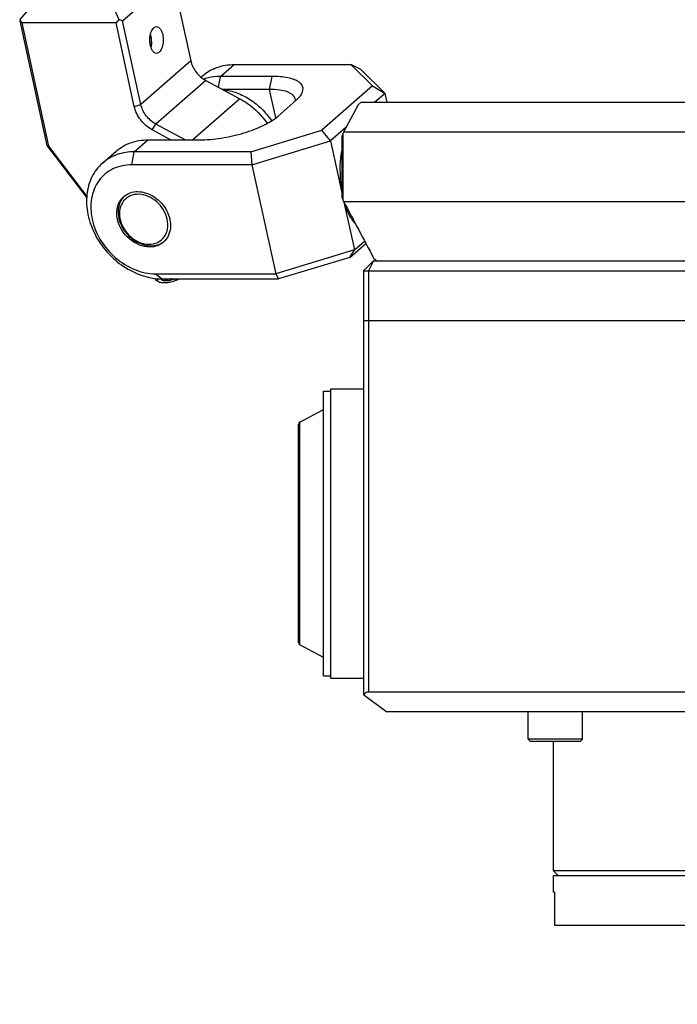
# Model space of a CAD drawing. Header units: millimetres. Extents: x 0 to 12710, y 0 to 5940.
# Tile 150 of 241: x 3382 to 3449, y 1209 to 1308. Entities that reach past the tile are written whole.
import ezdxf

# ---------------------------------------------------------------- set-up
doc = ezdxf.new("R2010")
doc.units = ezdxf.units.MM
doc.header["$LTSCALE"] = 231.275
for name, color, linetype in [('2ND_ARM_V2_PITCH_ABL488', 7, 'CONTINUOUS'), ('2ND_ARM_V2_PITCH_ABL495', 7, 'CONTINUOUS'), ('_AT4115_P1P1_1_PBL466', 7, 'CONTINUOUS'), ('_AT4115_P2P2_1_PBL473', 7, 'CONTINUOUS'), ('A2300201_ABL476', 7, 'CONTINUOUS'), ('A2400201_ABL453', 7, 'CONTINUOUS'), ('A2410102_ABL498', 7, 'CONTINUOUS'), ('AT4115-AT541_1_2_ABL465', 7, 'CONTINUOUS'), ('E2030801_ABL462', 7, 'CONTINUOUS'), ('M2300101_PBL497', 7, 'CONTINUOUS'), ('M2300201_PBL487', 7, 'CONTINUOUS'), ('M2300301_PBL516', 7, 'CONTINUOUS'), ('M2300602_PBL770', 7, 'CONTINUOUS'), ('M2410102_PBL499', 7, 'CONTINUOUS'), ('M2420103_PBL457', 7, 'CONTINUOUS'), ('M2420202_PBL461', 7, 'CONTINUOUS'), ('M2420301_PBL486', 7, 'CONTINUOUS'), ('M2440901_PBL454', 7, 'CONTINUOUS'), ('P9140503_BOLT_PBL460', 7, 'CONTINUOUS'), ('SSHH-ST-M3-5_203_PBL489', 7, 'CONTINUOUS'), ('SWITCH_ABL463', 7, 'CONTINUOUS'), ('SWITCH_CASE_ABL464', 7, 'CONTINUOUS'), ('WFM_0608_06_2_PBL523', 7, 'CONTINUOUS'), ('WFM_0608_06_2_PBL769', 7, 'CONTINUOUS'), ('WFM_0608_06_2_PBL789', 7, 'CONTINUOUS'), ('오른쪽_17_VBL450', 7, 'CONTINUOUS')]:
    doc.layers.add(name, color=color, linetype=linetype)

# ---------------------------------------------------------------- blocks, each defined once
blk = doc.blocks.new('M2440901_PBL454', base_point=(3470.224, 1215.301))
at = {"layer": 'M2440901_PBL454', "color": 7}
for p, q in [((3436.224, 1221.801), (3436.224, 1220.101)), ((3436.225, 1221.801), (3504.224, 1221.801)), ((3504.224, 1221.801), (3504.224, 1220.101)), ((3436.357, 1220.101), (3436.224, 1220.101)), ((3436.357, 1220.101), (3436.357, 1216.801)), ((3455.889, 1220.101), (3450.693, 1220.101)), ((3450.693, 1220.101), (3450.693, 1216.801)), ((3455.889, 1220.101), (3455.889, 1216.801)), ((3489.756, 1220.101), (3484.56, 1220.101)), ((3484.56, 1220.101), (3484.56, 1216.801)), ((3489.756, 1220.101), (3489.756, 1216.801)), ((3504.224, 1220.101), (3504.092, 1220.101)), ((3504.092, 1220.101), (3504.092, 1216.801)), ((3436.357, 1216.801), (3504.092, 1216.801)), ((3450.224, 1216.801), (3450.224, 1209.301)), ((3490.224, 1216.801), (3490.224, 1209.301)), ((3450.224, 1209.301), (3490.224, 1209.301)), ((3450.724, 1208.801), (3450.224, 1209.301)), ((3489.724, 1208.801), (3490.224, 1209.301)), ((3450.724, 1208.801), (3489.724, 1208.801))]:
    blk.add_line(p, q, dxfattribs=at)
at = {"layer": 'M2440901_PBL454', "color": 2}
for p, q in [((3452.126, 1217.199), (3452.126, 1216.801)), ((3488.322, 1217.199), (3488.322, 1216.801))]:
    blk.add_line(p, q, dxfattribs=at)
blk = doc.blocks.new('M2420103_PBL457', base_point=(3470.224, 1228.551))
at = {"layer": 'M2420103_PBL457', "color": 7}
for p, q in [((3436.224, 1235.301), (3436.224, 1222.301)), ((3504.224, 1235.301), (3504.224, 1222.301)), ((3436.224, 1222.301), (3504.224, 1222.301)), ((3436.724, 1221.801), (3436.224, 1222.301)), ((3503.724, 1221.801), (3504.224, 1222.301))]:
    blk.add_line(p, q, dxfattribs=at)
blk = doc.blocks.new('P9140503_BOLT_PBL460', base_point=(3436.449, 1236.801))
at = {"layer": 'P9140503_BOLT_PBL460', "color": 7}
for p, q in [((3433.699, 1235.551), (3433.699, 1238.301)), ((3439.199, 1235.551), (3439.199, 1238.301)), ((3439.199, 1235.551), (3433.699, 1235.551)), ((3433.699, 1235.551), (3433.949, 1235.301)), ((3438.949, 1235.301), (3433.949, 1235.301)), ((3439.199, 1235.551), (3438.949, 1235.301))]:
    blk.add_line(p, q, dxfattribs=at)
blk = doc.blocks.new('M2420202_PBL461', base_point=(3466.399, 1258.051))
at = {"layer": 'M2420202_PBL461', "color": 7}
for p, q in [((3417.074, 1277.801), (3515.724, 1277.801)), ((3417.074, 1277.801), (3417.074, 1240.167)), ((3474.071, 1266.301), (3474.071, 1277.801)), ((3515.724, 1240.301), (3515.724, 1277.801)), ((3474.071, 1240.301), (3474.071, 1242.901)), ((3417.108, 1240.008), (3419.44, 1238.301)), ((3460.875, 1240.301), (3417.574, 1240.301)), ((3461.634, 1240.008), (3461.009, 1238.301)), ((3462.241, 1240.301), (3515.724, 1240.301)), ((3513.724, 1238.301), (3515.724, 1240.301)), ((3513.724, 1238.301), (3419.44, 1238.301))]:
    blk.add_line(p, q, dxfattribs=at)
at = {"layer": 'M2420202_PBL461', "color": 2}
for p, q in [((3417.574, 1277.801), (3417.574, 1240.301)), ((3460.875, 1277.801), (3460.875, 1240.301)), ((3462.241, 1277.801), (3462.241, 1240.301))]:
    blk.add_line(p, q, dxfattribs=at)
at = {"layer": 'M2420202_PBL461', "color": 7}
blk.add_arc((3830.516, 1024.663), 416.597, 148.82732, 149.14827, dxfattribs=at)
for centre, major_axis, ratio, start_param, end_param in [((3418.074, 1239.301), (-0.966, 0.966), 0.267949, 0.261799, 0.523599), ((3418.074, 1239.301), (-0.866, 0.866), 0.57735, -0.523599, 0.261799), ((3461.375, 1239.301), (-0.866, 0.866), 0.57735, -1.308997, -0.523599), ((3461.375, 1239.301), (0.966, 0.966), 0.267949, 0.261799, 1.047198)]:
    blk.add_ellipse(centre, major_axis=major_axis, ratio=ratio, start_param=start_param, end_param=end_param, dxfattribs=at)
blk = doc.blocks.new('_AT4115_P1P1_1_PBL466', base_point=(3415.051, 1256.301))
at = {"layer": '_AT4115_P1P1_1_PBL466', "color": 7}
for p, q in [((3413.028, 1270.652), (3413.781, 1270.652)), ((3413.028, 1241.95), (3413.028, 1270.652)), ((3413.781, 1270.906), (3417.074, 1270.906)), ((3413.781, 1241.696), (3413.781, 1270.906)), ((3413.028, 1241.95), (3413.781, 1241.95)), ((3413.781, 1241.696), (3417.074, 1241.696))]:
    blk.add_line(p, q, dxfattribs=at)
blk = doc.blocks.new('_AT4115_P2P2_1_PBL473', base_point=(3411.781, 1256.301))
at = {"layer": '_AT4115_P2P2_1_PBL473', "color": 7}
for p, q in [((3410.652, 1267.535), (3413.028, 1268.799)), ((3410.533, 1245.29), (3410.533, 1267.312)), ((3413.028, 1243.803), (3410.652, 1245.067))]:
    blk.add_line(p, q, dxfattribs=at)
at = {"layer": '_AT4115_P2P2_1_PBL473', "color": 2}
blk.add_line((3410.652, 1245.067), (3410.652, 1267.535), dxfattribs=at)
at = {"layer": '_AT4115_P2P2_1_PBL473', "color": 7}
for points, knots in [([(3410.652, 1267.535), (3410.632, 1267.524), (3410.596, 1267.497), (3410.558, 1267.442), (3410.537, 1267.378), (3410.533, 1267.334), (3410.533, 1267.312)], [0, 0, 0, 0, 0.258831, 0.50299, 0.747048, 1, 1, 1, 1]), ([(3410.533, 1245.29), (3410.533, 1245.268), (3410.537, 1245.224), (3410.558, 1245.16), (3410.596, 1245.105), (3410.632, 1245.078), (3410.652, 1245.067)], [0, 0, 0, 0, 0.252955, 0.497014, 0.741169, 1, 1, 1, 1])]:
    blk.add_open_spline(points, degree=3, knots=knots, dxfattribs=at)
blk = doc.blocks.new('AT4115-AT541_1_2_ABL465', base_point=(3413.804, 1256.301))
at = {"layer": '_AT4115_P1P1_1_PBL466'}
blk.add_blockref('_AT4115_P1P1_1_PBL466', (3415.051, 1256.301), dxfattribs=at)
at = {"layer": '_AT4115_P2P2_1_PBL473'}
blk.add_blockref('_AT4115_P2P2_1_PBL473', (3411.781, 1256.301), dxfattribs=at)
blk = doc.blocks.new('SWITCH_CASE_ABL464', base_point=(3413.804, 1256.301))
at = {"layer": 'AT4115-AT541_1_2_ABL465'}
blk.add_blockref('AT4115-AT541_1_2_ABL465', (3413.804, 1256.301), dxfattribs=at)
blk = doc.blocks.new('SWITCH_ABL463', base_point=(3413.804, 1256.301))
at = {"layer": 'SWITCH_CASE_ABL464'}
blk.add_blockref('SWITCH_CASE_ABL464', (3413.804, 1256.301), dxfattribs=at)
blk = doc.blocks.new('E2030801_ABL462', base_point=(3413.804, 1256.301))
at = {"layer": 'SWITCH_ABL463'}
blk.add_blockref('SWITCH_ABL463', (3413.804, 1256.301), dxfattribs=at)
blk = doc.blocks.new('M2420301_PBL486', base_point=(3466.399, 1280.801))
at = {"layer": 'M2420301_PBL486', "color": 7}
for p, q in [((3418.074, 1283.801), (3417.074, 1282.801)), ((3418.074, 1283.801), (3418.431, 1283.801)), ((3460.509, 1283.801), (3462.314, 1283.801)), ((3514.724, 1283.801), (3515.724, 1282.801)), ((3417.074, 1282.801), (3463.334, 1282.801)), ((3417.074, 1282.801), (3417.074, 1277.801)), ((3515.724, 1282.801), (3479.174, 1282.801)), ((3515.724, 1277.801), (3515.724, 1282.801)), ((3474.071, 1277.801), (3474.071, 1281.986)), ((3417.074, 1277.801), (3515.724, 1277.801))]:
    blk.add_line(p, q, dxfattribs=at)
at = {"layer": 'M2420301_PBL486', "color": 2}
for p, q in [((3418.074, 1283.801), (3417.574, 1282.801)), ((3461.375, 1283.801), (3460.875, 1282.801)), ((3461.375, 1283.801), (3462.241, 1282.801)), ((3417.574, 1282.801), (3417.574, 1277.801)), ((3460.875, 1282.801), (3460.875, 1277.801)), ((3462.241, 1282.801), (3462.241, 1277.801))]:
    blk.add_line(p, q, dxfattribs=at)
blk = doc.blocks.new('M2410102_PBL499', base_point=(3478.811, 1291.801))
at = {"layer": 'M2410102_PBL499', "color": 7}
for p, q in [((3416.529, 1299.555), (3415.071, 1296.801)), ((3416.827, 1299.801), (3416.529, 1299.555)), ((3416.827, 1299.801), (3462.876, 1299.801)), ((3457.049, 1296.801), (3458.524, 1299.555)), ((3458.524, 1299.555), (3458.397, 1299.801)), ((3459.483, 1298.801), (3458.524, 1299.555)), ((3539.795, 1299.73), (3542.724, 1296.801)), ((3458.199, 1296.387), (3459.483, 1298.801)), ((3459.483, 1298.801), (3461.73, 1298.801)), ((3414.898, 1296.387), (3414.898, 1290.215)), ((3415.071, 1296.801), (3415.002, 1296.66)), ((3415.002, 1296.66), (3415.002, 1289.942)), ((3457.049, 1296.801), (3415.071, 1296.801)), ((3457.153, 1296.66), (3457.049, 1296.801)), ((3457.153, 1289.942), (3457.153, 1296.66)), ((3458.199, 1290.215), (3458.199, 1296.387)), ((3542.724, 1296.801), (3538.559, 1296.801)), ((3542.724, 1294.983), (3542.724, 1296.801)), ((3542.724, 1289.801), (3542.724, 1291.442)), ((3415.002, 1289.942), (3415.071, 1289.801)), ((3415.071, 1289.801), (3457.049, 1289.801)), ((3457.049, 1289.801), (3457.153, 1289.942)), ((3541.453, 1288.53), (3542.724, 1289.801)), ((3542.008, 1289.801), (3542.724, 1289.801)), ((3507.034, 1286.801), (3483.409, 1286.801)), ((3482.045, 1285.801), (3506.159, 1285.801)), ((3460.135, 1284.058), (3461.088, 1284.801)), ((3461.295, 1284.801), (3461.088, 1284.801)), ((3531.055, 1284.801), (3481.431, 1284.801)), ((3418.12, 1284.058), (3418.431, 1283.801)), ((3418.431, 1283.801), (3460.509, 1283.801)), ((3460, 1283.801), (3460.135, 1284.058)), ((3480.395, 1283.801), (3533.346, 1283.801)), ((3532.224, 1284.291), (3532.418, 1284.058)), ((3532.224, 1284.291), (3532.418, 1284.058)), ((3532.418, 1284.058), (3532.243, 1283.801)), ((3532.418, 1284.058), (3532.526, 1284.159))]:
    blk.add_line(p, q, dxfattribs=at)
at = {"layer": 'M2410102_PBL499', "color": 2}
for p, q in [((3514.332, 1290.893), (3515.442, 1290.186)), ((3515.442, 1290.186), (3515.442, 1284.801)), ((3522.942, 1283.801), (3522.942, 1288.342)), ((3514.942, 1283.801), (3515.442, 1284.801))]:
    blk.add_line(p, q, dxfattribs=at)
at = {"layer": 'M2410102_PBL499', "color": 7}
for points in [[(3416.529, 1299.555), (3415.803, 1298.186), (3415.071, 1296.801)], [(3457.049, 1296.801), (3457.79, 1298.186), (3458.524, 1299.555)], [(3458.199, 1296.387), (3458.844, 1297.6), (3459.483, 1298.801)]]:
    blk.add_lwpolyline(points, dxfattribs=at)
for centre, radius, start, end in [((3490.55, 1267.703), 80.908, 159.028, 159.23543), ((3354.888, 903.566), 406.179, 75.26493, 75.41749), ((3490.551, 1318.9), 80.908, 200.76474, 200.97217), ((4653.754, 1943.891), 1400.775, 207.836426, 208.102401), ((4564.837, 1881.23), 1255.779, 208.097004, 208.394453), ((3354.888, 1683.033), 406.177, 284.58258, 284.73514), ((4677.847, 1937.527), 1380.78, 207.956514, 208.21116), ((3496.802, 1294.865), 13.028, 315.91644, 321.76058)]:
    blk.add_arc(centre, radius, start, end, dxfattribs=at)
for points, knots in [([(3514.332, 1290.893), (3514.55, 1291.019), (3515.495, 1291.583), (3516.404, 1292.207), (3517.091, 1292.708)], [0, 0, 0, 0, 0.228267, 1, 1, 1, 1]), ([(3505.908, 1286.801), (3506.592, 1287.067), (3509.479, 1288.26), (3512.261, 1289.701), (3514.332, 1290.893)], [0, 0, 0, 0, 0.234885, 1, 1, 1, 1]), ([(3515.442, 1290.186), (3515.58, 1290.27), (3516.155, 1290.629), (3516.713, 1291.014), (3517.131, 1291.317)], [0, 0, 0, 0, 0.238577, 1, 1, 1, 1]), ([(3506.159, 1285.801), (3506.913, 1286.075), (3510.102, 1287.326), (3513.166, 1288.884), (3515.442, 1290.186)], [0, 0, 0, 0, 0.234162, 1, 1, 1, 1])]:
    blk.add_open_spline(points, degree=3, knots=knots, dxfattribs=at)
blk = doc.blocks.new('WFM_0608_06_2_PBL523', base_point=(3460.297, 1293.054))
at = {"layer": 'WFM_0608_06_2_PBL523', "color": 7}
blk.add_line((3459.989, 1290.413), (3459.991, 1290.405), dxfattribs=at)
for points, knots in [([(3459.789, 1297.113), (3459.91, 1297.348), (3460.169, 1297.775), (3460.638, 1298.302), (3461.154, 1298.66), (3461.535, 1298.774), (3461.718, 1298.793)], [0, 0, 0, 0, 0.298748, 0.561532, 0.791892, 1, 1, 1, 1]), ([(3458.875, 1292.801), (3458.875, 1292.966), (3458.889, 1293.618), (3458.955, 1294.269), (3459.037, 1294.749)], [0, 0, 0, 0, 0.253287, 1, 1, 1, 1]), ([(3460.659, 1287.316), (3460.367, 1287.575), (3459.841, 1288.28), (3459.298, 1289.577), (3458.953, 1291.123), (3458.875, 1292.231), (3458.875, 1292.801)], [0, 0, 0, 0, 0.1986, 0.438181, 0.710263, 1, 1, 1, 1])]:
    blk.add_open_spline(points, degree=3, knots=knots, dxfattribs=at)
blk = doc.blocks.new('WFM_0608_06_2_PBL769', base_point=(3415.482, 1291.21))
at = {"layer": 'WFM_0608_06_2_PBL769', "color": 7}
for centre, radius, start, end in [((3426.515, 1292.796), 11.808, 179.97444, 185.56148), ((3425.643, 1292.703), 10.931, 185.51844, 190.37748)]:
    blk.add_arc(centre, radius, start, end, dxfattribs=at)
for points, knots in [([(3414.708, 1292.801), (3414.708, 1292.977), (3414.723, 1293.669), (3414.798, 1294.36), (3414.892, 1294.869)], [0, 0, 0, 0, 0.253737, 1, 1, 1, 1]), ([(3416.255, 1287.551), (3416.014, 1287.819), (3415.581, 1288.482), (3415.292, 1289.213), (3415.166, 1289.615)], [0, 0, 0, 0, 0.461071, 1, 1, 1, 1])]:
    blk.add_open_spline(points, degree=3, knots=knots, dxfattribs=at)
blk = doc.blocks.new('A2410102_ABL498', base_point=(3478.716, 1291.801))
at = {"layer": 'M2410102_PBL499'}
blk.add_blockref('M2410102_PBL499', (3478.811, 1291.801), dxfattribs=at)
at = {"layer": 'WFM_0608_06_2_PBL523'}
blk.add_blockref('WFM_0608_06_2_PBL523', (3460.297, 1293.054), dxfattribs=at)
at = {"layer": 'WFM_0608_06_2_PBL769'}
blk.add_blockref('WFM_0608_06_2_PBL769', (3415.482, 1291.21), dxfattribs=at)
blk = doc.blocks.new('A2400201_ABL453', base_point=(3476.629, 1254.301))
at = {"layer": 'A2410102_ABL498'}
blk.add_blockref('A2410102_ABL498', (3478.716, 1291.801), dxfattribs=at)
at = {"layer": 'E2030801_ABL462'}
blk.add_blockref('E2030801_ABL462', (3413.804, 1256.301), dxfattribs=at)
at = {"layer": 'M2420103_PBL457'}
blk.add_blockref('M2420103_PBL457', (3470.224, 1228.551), dxfattribs=at)
at = {"layer": 'M2420202_PBL461'}
blk.add_blockref('M2420202_PBL461', (3466.399, 1258.051), dxfattribs=at)
at = {"layer": 'M2420301_PBL486'}
blk.add_blockref('M2420301_PBL486', (3466.399, 1280.801), dxfattribs=at)
at = {"layer": 'M2440901_PBL454'}
blk.add_blockref('M2440901_PBL454', (3470.224, 1215.301), dxfattribs=at)
at = {"layer": 'P9140503_BOLT_PBL460'}
blk.add_blockref('P9140503_BOLT_PBL460', (3436.449, 1236.801), dxfattribs=at)
blk = doc.blocks.new('M2300201_PBL487', base_point=(3394.861, 1301.652))
at = {"layer": 'M2300201_PBL487', "color": 7}
for p, q in [((3391.931, 1309.132), (3396.513, 1313.132)), ((3392.768, 1308.015), (3397.809, 1312.415)), ((3394.333, 1313.132), (3396.513, 1313.132)), ((3396.513, 1313.132), (3397.657, 1312.745)), ((3397.657, 1312.745), (3397.809, 1312.415)), ((3397.809, 1312.415), (3399.646, 1303.997)), ((3383.271, 1309.132), (3385.102, 1310.731)), ((3382.427, 1308.145), (3383.271, 1309.132)), ((3391.931, 1309.132), (3383.271, 1309.132)), ((3391.931, 1309.132), (3392.387, 1308.145)), ((3382.427, 1308.145), (3382.376, 1308.015)), ((3382.376, 1308.015), (3385.118, 1295.449)), ((3382.579, 1307.815), (3382.427, 1308.145)), ((3392.106, 1307.815), (3382.579, 1307.815)), ((3382.579, 1307.815), (3385.295, 1295.372)), ((3392.387, 1308.145), (3392.106, 1307.815)), ((3393.943, 1299.397), (3392.106, 1307.815)), ((3392.768, 1308.015), (3392.387, 1308.145)), ((3394.605, 1299.597), (3392.768, 1308.015)), ((3401.161, 1302.013), (3404.596, 1300.161)), ((3399.08, 1296.017), (3396.12, 1297.613)), ((3397.614, 1296.017), (3395.761, 1297.016)), ((3385.118, 1295.449), (3385.295, 1295.372)), ((3385.118, 1295.449), (3389.148, 1290.173)), ((3385.295, 1295.372), (3389.169, 1290.299))]:
    blk.add_line(p, q, dxfattribs=at)
at = {"layer": 'M2300201_PBL487', "color": 2}
for p, q in [((3399.646, 1303.997), (3394.605, 1299.597)), ((3401.161, 1302.013), (3396.12, 1297.613)), ((3393.943, 1299.397), (3394.605, 1299.597)), ((3404.596, 1300.161), (3399.849, 1296.017)), ((3395.761, 1297.016), (3396.12, 1297.613))]:
    blk.add_line(p, q, dxfattribs=at)
at = {"layer": 'M2300201_PBL487', "color": 7}
for centre, radius, start, end in [((3393.753, 1311.686), 1.19, 52.21702, 52.76799), ((3392.79, 1312.853), 2.236, 316.75402, 318.93849), ((3393.045, 1312.634), 1.9, 318.88097, 323.29201), ((3386.145, 1310.031), 1.183, 151.96133, 152.32752), ((3386.18, 1310.012), 1.222, 150.47251, 151.95514), ((3386.559, 1311.533), 2.284, 246.43207, 248.17039), ((3386.617, 1311.678), 2.44, 248.16045, 248.97764), ((3391.613, 1305.761), 4.081, 12.30743, 12.95792)]:
    blk.add_arc(centre, radius, start, end, dxfattribs=at)
for points in [[(3394.482, 1312.626), (3394.514, 1312.601), (3394.545, 1312.575), (3394.574, 1312.546)], [(3394.419, 1311.321), (3394.357, 1311.254), (3394.291, 1311.192), (3394.222, 1311.132)], [(3394.557, 1311.523), (3394.534, 1311.475), (3394.508, 1311.429), (3394.48, 1311.385)], [(3394.529, 1312.185), (3394.572, 1312.121), (3394.605, 1312.048), (3394.622, 1311.972)], [(3394.625, 1311.736), (3394.613, 1311.663), (3394.588, 1311.591), (3394.557, 1311.523)], [(3394.65, 1311.619), (3394.625, 1311.577), (3394.597, 1311.537), (3394.568, 1311.498)], [(3394.622, 1311.972), (3394.638, 1311.895), (3394.639, 1311.814), (3394.625, 1311.736)], [(3385.243, 1309.925), (3385.226, 1310.002), (3385.225, 1310.083), (3385.239, 1310.16)], [(3385.335, 1309.712), (3385.292, 1309.777), (3385.259, 1309.85), (3385.243, 1309.925)], [(3385.49, 1309.543), (3385.432, 1309.592), (3385.378, 1309.649), (3385.335, 1309.712)], [(3385.489, 1309.516), (3385.441, 1309.543), (3385.394, 1309.571), (3385.349, 1309.603)], [(3385.646, 1309.44), (3385.592, 1309.463), (3385.54, 1309.488), (3385.489, 1309.516)], [(3385.638, 1309.437), (3385.586, 1309.469), (3385.536, 1309.504), (3385.49, 1309.543)], [(3395.655, 1305.309), (3395.671, 1305.382), (3395.682, 1305.456), (3395.689, 1305.53)], [(3395.689, 1305.53), (3395.694, 1305.588), (3395.698, 1305.647), (3395.699, 1305.705)]]:
    blk.add_open_spline(points, degree=3, dxfattribs=at)
for points, knots in [([(3394.574, 1312.546), (3394.654, 1312.468), (3394.786, 1312.282), (3394.799, 1312.053), (3394.78, 1311.949)], [0, 0, 0, 0, 0.512688, 1, 1, 1, 1]), ([(3394.78, 1311.949), (3394.776, 1311.922), (3394.748, 1311.806), (3394.697, 1311.697), (3394.65, 1311.619)], [0, 0, 0, 0, 0.232174, 1, 1, 1, 1]), ([(3385.094, 1309.858), (3385.03, 1309.958), (3384.953, 1310.214), (3385.037, 1310.464), (3385.098, 1310.58)], [0, 0, 0, 0, 0.474231, 1, 1, 1, 1]), ([(3394.222, 1311.132), (3393.863, 1310.819), (3392.919, 1310.27), (3391.299, 1309.663), (3389.476, 1309.249), (3388.213, 1309.132), (3387.601, 1309.132)], [0, 0, 0, 0, 0.203552, 0.460358, 0.73817, 1, 1, 1, 1]), ([(3385.349, 1309.603), (3385.322, 1309.622), (3385.226, 1309.695), (3385.142, 1309.784), (3385.094, 1309.858)], [0, 0, 0, 0, 0.270811, 1, 1, 1, 1]), ([(3387.601, 1309.132), (3387.252, 1309.132), (3386.624, 1309.166), (3386.003, 1309.3), (3385.742, 1309.4)], [0, 0, 0, 0, 0.554507, 1, 1, 1, 1]), ([(3395.57, 1305.551), (3395.523, 1305.765), (3395.496, 1306.208), (3395.58, 1306.871), (3395.911, 1307.441), (3396.188, 1307.441)], [0, 0, 0, 0, 0.308917, 0.608143, 1, 1, 1, 1]), ([(3396.188, 1307.441), (3396.255, 1307.441), (3396.45, 1307.376), (3396.679, 1307.075), (3396.771, 1306.794), (3396.807, 1306.631)], [0, 0, 0, 0, 0.185668, 0.537051, 1, 1, 1, 1]), ([(3395.699, 1305.705), (3395.704, 1305.94), (3395.674, 1306.251), (3395.616, 1306.557), (3395.6, 1306.631)], [0, 0, 0, 0, 0.754552, 1, 1, 1, 1]), ([(3396.807, 1306.631), (3396.853, 1306.418), (3396.881, 1305.974), (3396.796, 1305.311), (3396.465, 1304.741), (3396.188, 1304.741)], [0, 0, 0, 0, 0.308917, 0.608143, 1, 1, 1, 1]), ([(3396.188, 1304.741), (3396.121, 1304.741), (3395.927, 1304.806), (3395.698, 1305.107), (3395.605, 1305.388), (3395.57, 1305.551)], [0, 0, 0, 0, 0.185668, 0.537051, 1, 1, 1, 1]), ([(3399.646, 1303.997), (3399.736, 1303.585), (3400.12, 1302.792), (3400.784, 1302.216), (3401.161, 1302.013)], [0, 0, 0, 0, 0.496106, 1, 1, 1, 1]), ([(3395.761, 1297.016), (3395.308, 1297.26), (3394.512, 1297.951), (3394.051, 1298.902), (3393.943, 1299.397)], [0, 0, 0, 0, 0.503894, 1, 1, 1, 1]), ([(3396.12, 1297.613), (3395.743, 1297.816), (3395.079, 1298.392), (3394.695, 1299.185), (3394.605, 1299.597)], [0, 0, 0, 0, 0.503894, 1, 1, 1, 1]), ([(3404.596, 1300.161), (3404.866, 1300.016), (3405.919, 1299.36), (3406.813, 1298.454), (3407.346, 1297.687)], [0, 0, 0, 0, 0.246747, 1, 1, 1, 1])]:
    blk.add_open_spline(points, degree=3, knots=knots, dxfattribs=at)
blk = doc.blocks.new('M2300301_PBL516', base_point=(3354.553, 1476.004))
at = {"layer": 'M2300301_PBL516', "color": 7}
for centre, radius, start, end in [((3391.174, 1305.678), 4.484, 10.43701, 11.76847), ((3393.926, 1305.673), 1.724, 350.49988, 351.16017)]:
    blk.add_arc(centre, radius, start, end, dxfattribs=at)
blk.add_open_spline([(3395.583, 1306.49), (3395.621, 1306.285), (3395.654, 1306.009), (3395.656, 1305.732), (3395.653, 1305.665)], degree=3, knots=[0, 0, 0, 0, 0.755825, 1, 1, 1, 1], dxfattribs=at)
blk.add_open_spline([(3395.653, 1305.665), (3395.65, 1305.579), (3395.643, 1305.493), (3395.63, 1305.408)], degree=3, dxfattribs=at)
blk = doc.blocks.new('WFM_0608_06_2_PBL789', base_point=(3405.354, 1299.508))
at = {"layer": 'WFM_0608_06_2_PBL789', "color": 7}
blk.add_open_spline([(3402.922, 1301.073), (3403.388, 1301.024), (3404.335, 1300.796), (3405.659, 1300.127), (3406.847, 1299.168), (3407.502, 1298.371), (3407.786, 1297.943)], degree=3, knots=[0, 0, 0, 0, 0.236272, 0.484743, 0.741256, 1, 1, 1, 1], dxfattribs=at)
blk = doc.blocks.new('A2300201_ABL476', base_point=(3357.51, 1478.94))
at = {"layer": 'M2300201_PBL487'}
blk.add_blockref('M2300201_PBL487', (3394.861, 1301.652), dxfattribs=at)
at = {"layer": 'M2300301_PBL516'}
blk.add_blockref('M2300301_PBL516', (3354.553, 1476.004), dxfattribs=at)
at = {"layer": 'WFM_0608_06_2_PBL789'}
blk.add_blockref('WFM_0608_06_2_PBL789', (3405.354, 1299.508), dxfattribs=at)
blk = doc.blocks.new('SSHH-ST-M3-5_203_PBL489', base_point=(3397.241, 1281.825))
at = {"layer": 'SSHH-ST-M3-5_203_PBL489', "color": 7}
for p, q in [((3396.389, 1281.708), (3396.173, 1281.826)), ((3397.137, 1281.781), (3397.092, 1281.986)), ((3397.985, 1281.954), (3397.978, 1281.986))]:
    blk.add_line(p, q, dxfattribs=at)
for centre, radius, start, end in [((3398.232, 1281.31), 1.675, 155.9347, 157.36496), ((3399.554, 1281.3), 1.7, 156.16968, 157.35846), ((3397.342, 1283.497), 1.671, 292.61168, 295.23941)]:
    blk.add_arc(centre, radius, start, end, dxfattribs=at)
for points, knots in [([(3396.028, 1281.991), (3396.035, 1281.958), (3396.074, 1281.89), (3396.137, 1281.846), (3396.173, 1281.826)], [0, 0, 0, 0, 0.45133, 1, 1, 1, 1]), ([(3396.326, 1282.043), (3396.303, 1282.013), (3396.266, 1281.955), (3396.253, 1281.854), (3396.301, 1281.764), (3396.357, 1281.725), (3396.389, 1281.708)], [0, 0, 0, 0, 0.278728, 0.504947, 0.728188, 1, 1, 1, 1]), ([(3396.389, 1281.708), (3396.44, 1281.679), (3396.569, 1281.637), (3396.79, 1281.607), (3397.053, 1281.606), (3397.445, 1281.642), (3397.841, 1281.73), (3398.21, 1281.862), (3398.378, 1281.942), (3398.454, 1281.986)], [0, 0, 0, 0, 0.082679, 0.187811, 0.312177, 0.450288, 0.739936, 0.877109, 1, 1, 1, 1]), ([(3396.686, 1281.954), (3396.685, 1281.964), (3396.685, 1281.977), (3396.688, 1281.99), (3396.688, 1281.993)], [0, 0, 0, 0, 0.740746, 1, 1, 1, 1]), ([(3397.137, 1281.781), (3397.076, 1281.781), (3396.968, 1281.787), (3396.841, 1281.814), (3396.764, 1281.85), (3396.723, 1281.879), (3396.695, 1281.915), (3396.687, 1281.941), (3396.686, 1281.954)], [0, 0, 0, 0, 0.350491, 0.632094, 0.745253, 0.841207, 0.923813, 1, 1, 1, 1]), ([(3397.137, 1281.781), (3397.09, 1281.831), (3397.004, 1281.916), (3396.894, 1281.978), (3396.841, 1281.987)], [0, 0, 0, 0, 0.562666, 1, 1, 1, 1]), ([(3397.627, 1281.987), (3397.582, 1281.983), (3397.493, 1281.968), (3397.323, 1281.907), (3397.208, 1281.835), (3397.137, 1281.781)], [0, 0, 0, 0, 0.251867, 0.502896, 1, 1, 1, 1]), ([(3397.985, 1281.954), (3397.85, 1281.898), (3397.57, 1281.817), (3397.28, 1281.781), (3397.137, 1281.781)], [0, 0, 0, 0, 0.504507, 1, 1, 1, 1])]:
    blk.add_open_spline(points, degree=3, knots=knots, dxfattribs=at)
for points in [[(3396.767, 1281.987), (3396.738, 1281.982), (3396.711, 1281.97), (3396.686, 1281.954)], [(3397.985, 1281.954), (3397.92, 1281.97), (3397.855, 1281.982), (3397.789, 1281.987)]]:
    blk.add_open_spline(points, degree=3, dxfattribs=at)
blk = doc.blocks.new('2ND_ARM_V2_PITCH_ABL488', base_point=(3397.241, 1281.825))
at = {"layer": 'SSHH-ST-M3-5_203_PBL489'}
blk.add_blockref('SSHH-ST-M3-5_203_PBL489', (3397.241, 1281.825), dxfattribs=at)
blk = doc.blocks.new('M2300101_PBL497', base_point=(3404.289, 1292.802))
at = {"layer": 'M2300101_PBL497', "color": 2}
for p, q in [((3402.653, 1302.417), (3404.028, 1303.617)), ((3402.439, 1301.324), (3402.653, 1302.417)), ((3407.591, 1301.101), (3407.849, 1302.417)), ((3408.215, 1298.244), (3407.591, 1301.101)), ((3393.946, 1294.817), (3395.321, 1296.017)), ((3393.688, 1293.501), (3393.946, 1294.817)), ((3396.088, 1282.503), (3396.746, 1281.986))]:
    blk.add_line(p, q, dxfattribs=at)
at = {"layer": 'M2300101_PBL497', "color": 7}
for p, q in [((3404.028, 1303.617), (3415.794, 1303.617)), ((3416.811, 1303.101), (3415.794, 1303.617)), ((3418.001, 1301.452), (3415.794, 1303.617)), ((3400.677, 1302.347), (3400.825, 1302.475)), ((3407.849, 1302.417), (3402.653, 1302.417)), ((3419.257, 1300.701), (3416.811, 1303.101)), ((3418.001, 1301.452), (3412.882, 1296.983)), ((3418.001, 1301.452), (3419.257, 1300.701)), ((3407.591, 1301.101), (3402.853, 1301.101)), ((3410.296, 1300.017), (3410.711, 1300.456)), ((3419.257, 1300.701), (3418.227, 1299.801)), ((3419.454, 1299.801), (3419.257, 1300.701)), ((3408.463, 1298.417), (3410.296, 1300.017)), ((3405.712, 1294.817), (3412.882, 1296.983)), ((3413.758, 1295.901), (3412.882, 1296.983)), ((3415.311, 1297.256), (3413.758, 1295.901)), ((3395.321, 1296.017), (3400.517, 1296.017)), ((3405.813, 1293.501), (3413.758, 1295.901)), ((3413.758, 1295.901), (3414.898, 1290.678)), ((3390.743, 1293.675), (3392.118, 1294.875)), ((3405.712, 1294.817), (3393.946, 1294.817)), ((3405.712, 1294.817), (3405.813, 1293.501)), ((3405.813, 1293.501), (3393.688, 1293.501)), ((3405.813, 1293.501), (3408.213, 1282.503)), ((3415.102, 1289.741), (3416.158, 1284.903)), ((3415.682, 1284.152), (3417.312, 1285.574)), ((3416.158, 1284.903), (3417.19, 1285.803)), ((3416.158, 1284.903), (3408.213, 1282.503)), ((3415.682, 1284.152), (3416.158, 1284.903)), ((3415.682, 1284.152), (3408.512, 1281.986)), ((3396.088, 1282.503), (3408.213, 1282.503)), ((3408.213, 1282.503), (3408.512, 1281.986)), ((3396.746, 1281.986), (3408.512, 1281.986))]:
    blk.add_line(p, q, dxfattribs=at)
for centre, radius, start, end in [((3402.517, 1297.613), 4.79, 107.46345, 108.69764), ((3402.525, 1297.587), 4.818, 106.77686, 107.46395), ((3395.292, 1288.666), 3.117, 190.23887, 192.31302)]:
    blk.add_arc(centre, radius, start, end, dxfattribs=at)
for points, knots in [([(3400.825, 1302.475), (3401.249, 1302.845), (3402.274, 1303.437), (3403.438, 1303.617), (3404.028, 1303.617)], [0, 0, 0, 0, 0.488218, 1, 1, 1, 1]), ([(3402.653, 1302.417), (3402.523, 1302.417), (3402.01, 1302.4), (3401.5, 1302.31), (3401.134, 1302.199)], [0, 0, 0, 0, 0.255205, 1, 1, 1, 1]), ([(3410.711, 1300.456), (3410.874, 1300.675), (3411.067, 1301.088), (3410.853, 1301.606), (3410.519, 1301.901), (3410.038, 1302.13), (3409.141, 1302.37), (3408.386, 1302.417), (3407.849, 1302.417)], [0, 0, 0, 0, 0.187018, 0.270122, 0.36656, 0.48628, 0.632607, 1, 1, 1, 1]), ([(3410.185, 1300.167), (3410.111, 1300.506), (3409.456, 1300.892), (3408.547, 1301.063), (3407.928, 1301.101), (3407.591, 1301.101)], [0, 0, 0, 0, 0.362994, 0.648563, 1, 1, 1, 1]), ([(3400.517, 1296.017), (3401.253, 1296.017), (3402.768, 1296.158), (3404.955, 1296.655), (3406.9, 1297.382), (3408.032, 1298.041), (3408.463, 1298.417)], [0, 0, 0, 0, 0.261829, 0.539641, 0.796447, 1, 1, 1, 1]), ([(3392.118, 1294.875), (3392.542, 1295.245), (3393.567, 1295.837), (3394.731, 1296.017), (3395.321, 1296.017)], [0, 0, 0, 0, 0.488218, 1, 1, 1, 1]), ([(3393.946, 1294.817), (3393.357, 1294.817), (3392.193, 1294.637), (3391.167, 1294.045), (3390.743, 1293.675)], [0, 0, 0, 0, 0.511782, 1, 1, 1, 1]), ([(3390.743, 1293.675), (3390.3, 1293.288), (3389.546, 1292.295), (3389.047, 1290.449), (3389.178, 1288.427), (3390.156, 1285.741), (3392.576, 1282.994), (3395.393, 1281.986), (3396.746, 1281.986)], [0, 0, 0, 0, 0.109234, 0.224153, 0.347689, 0.479207, 0.749022, 1, 1, 1, 1]), ([(3393.688, 1293.501), (3393.041, 1293.501), (3391.746, 1293.241), (3390.218, 1291.964), (3389.474, 1290.067), (3389.579, 1287.917), (3390.457, 1285.814), (3391.969, 1284.036), (3393.905, 1282.824), (3395.381, 1282.503), (3396.088, 1282.503)], [0, 0, 0, 0, 0.115288, 0.22555, 0.34009, 0.465018, 0.599797, 0.738704, 0.874103, 1, 1, 1, 1]), ([(3392.883, 1290.299), (3393.067, 1290.461), (3393.514, 1290.719), (3394.021, 1290.797), (3394.278, 1290.797)], [0, 0, 0, 0, 0.488289, 1, 1, 1, 1]), ([(3394.278, 1290.797), (3394.868, 1290.797), (3396.095, 1290.358), (3397.15, 1289.161), (3397.576, 1287.991), (3397.633, 1287.109), (3397.415, 1286.305), (3397.087, 1285.873), (3396.894, 1285.704)], [0, 0, 0, 0, 0.250982, 0.520796, 0.652314, 0.77585, 0.89077, 1, 1, 1, 1]), ([(3392.225, 1288.112), (3392.152, 1288.518), (3392.162, 1289.339), (3392.599, 1290.052), (3392.883, 1290.299)], [0, 0, 0, 0, 0.523098, 1, 1, 1, 1]), ([(3395.498, 1285.206), (3394.763, 1285.206), (3393.258, 1285.873), (3392.411, 1287.248), (3392.247, 1288.002)], [0, 0, 0, 0, 0.487731, 1, 1, 1, 1]), ([(3396.894, 1285.704), (3396.709, 1285.543), (3396.262, 1285.285), (3395.755, 1285.206), (3395.498, 1285.206)], [0, 0, 0, 0, 0.488289, 1, 1, 1, 1])]:
    blk.add_open_spline(points, degree=3, knots=knots, dxfattribs=at)
blk.add_open_spline([(3410.183, 1299.889), (3410.202, 1299.979), (3410.205, 1300.076), (3410.185, 1300.167)], degree=3, dxfattribs=at)
blk = doc.blocks.new('M2300602_PBL770', base_point=(3394.823, 1287.924))
at = {"layer": 'M2300602_PBL770', "color": 7}
blk.add_arc((3395.224, 1288.595), 2.781, 189.64872, 192.31347, dxfattribs=at)
for points, knots in [([(3397.27, 1288.002), (3397.124, 1288.671), (3396.532, 1289.619), (3395.382, 1290.353), (3394.429, 1290.584), (3393.518, 1290.431), (3392.803, 1289.888), (3392.428, 1289.056), (3392.429, 1288.437), (3392.482, 1288.129)], [0, 0, 0, 0, 0.271319, 0.407546, 0.534555, 0.650949, 0.761733, 0.875856, 1, 1, 1, 1]), ([(3392.891, 1290.296), (3392.639, 1290.031), (3392.273, 1289.309), (3392.299, 1288.514), (3392.384, 1288.122)], [0, 0, 0, 0, 0.476345, 1, 1, 1, 1]), ([(3392.384, 1288.122), (3392.494, 1287.618), (3392.965, 1286.65), (3394.143, 1285.626), (3395.573, 1285.192), (3396.522, 1285.452), (3396.875, 1285.701)], [0, 0, 0, 0, 0.263699, 0.531472, 0.779147, 1, 1, 1, 1]), ([(3392.507, 1288.002), (3392.655, 1287.322), (3393.263, 1286.359), (3394.438, 1285.63), (3395.408, 1285.415), (3396.327, 1285.6), (3397.029, 1286.186), (3397.37, 1287.054), (3397.338, 1287.687), (3397.27, 1288.002)], [0, 0, 0, 0, 0.271159, 0.407043, 0.533366, 0.649046, 0.759702, 0.874622, 1, 1, 1, 1])]:
    blk.add_open_spline(points, degree=3, knots=knots, dxfattribs=at)
blk = doc.blocks.new('2ND_ARM_V2_PITCH_ABL495', base_point=(3435.871, 1292.612))
at = {"layer": 'M2300101_PBL497'}
blk.add_blockref('M2300101_PBL497', (3404.289, 1292.802), dxfattribs=at)
at = {"layer": 'M2300602_PBL770'}
blk.add_blockref('M2300602_PBL770', (3394.823, 1287.924), dxfattribs=at)
blk = doc.blocks.new('오른쪽_17_VBL450', base_point=(3451.799, 1501.606))
at = {"layer": '2ND_ARM_V2_PITCH_ABL488'}
blk.add_blockref('2ND_ARM_V2_PITCH_ABL488', (3397.241, 1281.825), dxfattribs=at)
at = {"layer": '2ND_ARM_V2_PITCH_ABL495'}
blk.add_blockref('2ND_ARM_V2_PITCH_ABL495', (3435.871, 1292.612), dxfattribs=at)
at = {"layer": 'A2300201_ABL476'}
blk.add_blockref('A2300201_ABL476', (3357.51, 1478.94), dxfattribs=at)
at = {"layer": 'A2400201_ABL453'}
blk.add_blockref('A2400201_ABL453', (3476.629, 1254.301), dxfattribs=at)

msp = doc.modelspace()

# ---------------------------------------------------------------- block references
at = {"layer": '오른쪽_17_VBL450'}
msp.add_blockref('오른쪽_17_VBL450', (3451.7995, 1501.6058), dxfattribs=at)

doc.saveas('drawing.dxf')
